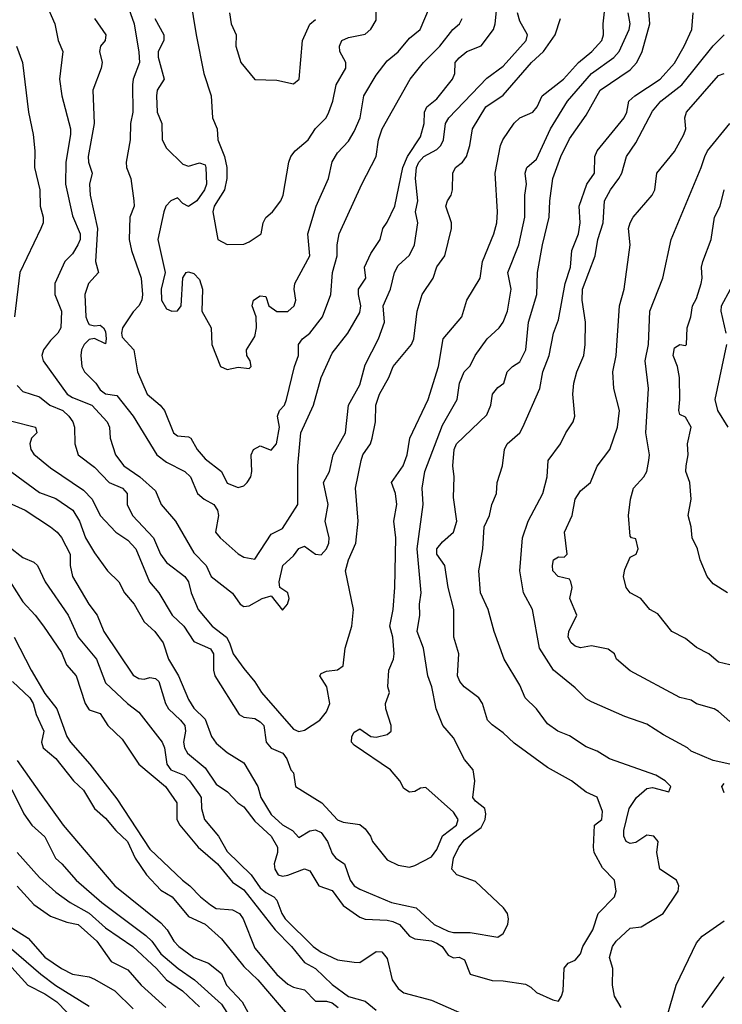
# Model space of a CAD drawing. Header units: metres. Extents: x -46681 to -43747, y -240911 to -237677.
# Tile 177 of 256: x -46064 to -46000, y -239584 to -239495. Entities that reach past the tile are written whole.
import ezdxf

# ---------------------------------------------------------------- set-up
doc = ezdxf.new("R2010")
doc.units = ezdxf.units.M
doc.layers.add('CONTOUR_INDEX', color=1, linetype='Continuous')
doc.layers.add('CONTOUR_INTER', color=3, linetype='Continuous')

msp = doc.modelspace()

# ---------------------------------------------------------------- linework, layer by layer
at = {"layer": 'CONTOUR_INDEX'}
for points, elevation in [([(-46064.595, -239538.995), (-46063.382, -239539.52), (-46061.095, -239541.044), (-46060.477, -239541.52), (-46060.095, -239542.006), (-46059.315, -239543.52), (-46059.306, -239544.52), (-46059.097, -239545.52), (-46057.604, -239548.02), (-46056.859, -239549.02), (-46056.257, -239550.52), (-46053.595, -239554.457), (-46053.095, -239554.759), (-46052.595, -239554.813), (-46052.095, -239554.677), (-46051.595, -239554.769), (-46051.28, -239555.02), (-46050.676, -239557.02), (-46050.417, -239557.52), (-46049.312, -239558.52), (-46048.939, -239559.02), (-46048.856, -239559.52), (-46049.053, -239560.52), (-46048.959, -239561.02), (-46048.693, -239561.52), (-46047.095, -239562.857), (-46046.095, -239564.308), (-46045.063, -239565.02), (-46044.117, -239566.02), (-46043.595, -239566.366), (-46042.595, -239567.674), (-46041.106, -239569.02), (-46040.53, -239570.02), (-46040.523, -239570.52), (-46040.824, -239571.52), (-46040.78, -239572.02), (-46040.471, -239572.52), (-46040.095, -239572.649), (-46039.595, -239572.559), (-46038.095, -239571.997), (-46037.595, -239572.155), (-46036.801, -239573.52), (-46035.595, -239573.946), (-46034.595, -239575.292), (-46033.095, -239576.352), (-46032.595, -239576.549), (-46030.595, -239576.622), (-46030.095, -239576.745), (-46029.495, -239577.02), (-46028.595, -239578.093), (-46028.095, -239578.315), (-46026.595, -239578.508), (-46026.095, -239578.7), (-46025.633, -239579.02), (-46025.095, -239579.808), (-46024.595, -239580.041), (-46024.095, -239579.967), (-46023.595, -239580.217), (-46023.079, -239581.52), (-46021.095, -239582.097), (-46020.095, -239582.123), (-46018.095, -239582.426), (-46017.595, -239582.687), (-46017.095, -239583.192), (-46015.595, -239583.856), (-46015.095, -239583.954), (-46014.814, -239583.52), (-46014.681, -239583.02), (-46014.595, -239580.986), (-46014.23, -239580.52), (-46013.595, -239580.254), (-46013.095, -239579.683), (-46012.891, -239579.02), (-46011.98, -239577.52), (-46011.517, -239576.02), (-46010.024, -239574.52), (-46009.862, -239574.02), (-46010.016, -239573.02), (-46011.095, -239571.895), (-46011.859, -239570.52), (-46011.939, -239570.02), (-46011.846, -239568.02), (-46011.161, -239567.52), (-46011.095, -239566.807), (-46011.595, -239565.5), (-46012.595, -239565.059), (-46013.931, -239564.02), (-46016.095, -239562.801), (-46019.095, -239560.621), (-46020.095, -239559.684), (-46021.095, -239558.956), (-46021.521, -239558.52), (-46021.97, -239557.02), (-46022.317, -239556.52), (-46023.626, -239555.52), (-46024.027, -239555.02), (-46024.242, -239554.52), (-46024.108, -239552.52), (-46024.557, -239551.02), (-46024.584, -239548.52), (-46025.096, -239546.52), (-46025.382, -239544.52), (-46026.121, -239543.52), (-46026.117, -239543.02), (-46025.595, -239542.395), (-46024.595, -239541.529), (-46024.307, -239540.52), (-46024.595, -239538.371), (-46024.537, -239536.52), (-46024.658, -239535.52), (-46024.532, -239534.02), (-46024.334, -239533.52), (-46021.595, -239530.905), (-46021.23, -239530.02), (-46021.074, -239529.02), (-46020.595, -239528.438), (-46020.048, -239528.02), (-46019.732, -239527.02), (-46019.264, -239526.52), (-46018.595, -239526.093), (-46018.054, -239525.02), (-46017.82, -239522.52), (-46017.051, -239520.02), (-46016.981, -239518.02), (-46016.556, -239515.52), (-46015.927, -239513.02), (-46015.877, -239511.52), (-46015.611, -239509.52), (-46014.873, -239507.52), (-46014.095, -239505.933), (-46012.595, -239503.778), (-46011.336, -239501.52), (-46008.595, -239499.68), (-46008.007, -239499.02), (-46007.52, -239498.02), (-46006.839, -239495.52), (-46006.937, -239494.02)], 120), ([(-46057.1, -239495.02), (-46056.069, -239496.52), (-46056.148, -239497.02), (-46056.549, -239497.52), (-46056.657, -239498.02), (-46056.401, -239499.02), (-46056.511, -239499.52), (-46057.264, -239501.52), (-46057.14, -239504.52), (-46057.671, -239507.52), (-46057.653, -239508.02), (-46057.321, -239509.02), (-46057.547, -239510.02), (-46057.497, -239511.02), (-46056.82, -239514.02), (-46057.001, -239517.02), (-46056.733, -239518.02), (-46057.64, -239519.02), (-46057.982, -239520.02), (-46057.881, -239522.02), (-46057.701, -239522.52), (-46057.595, -239522.725), (-46057.095, -239522.846), (-46056.595, -239522.782), (-46056.296, -239523.02), (-46056.095, -239523.361), (-46056.039, -239524.02), (-46056.095, -239524.483), (-46057.095, -239523.983), (-46057.595, -239524.077), (-46058.028, -239524.52), (-46058.275, -239525.02), (-46058.346, -239525.52), (-46058.24, -239526.52), (-46058.006, -239527.02), (-46056.97, -239528.02), (-46056.595, -239528.65), (-46056.095, -239528.995), (-46055.095, -239529.154), (-46053.616, -239531.02), (-46051.456, -239534.52), (-46050.595, -239535.169), (-46048.938, -239536.02), (-46048.405, -239536.52), (-46047.769, -239538.02), (-46047.181, -239538.52), (-46046.304, -239539.02), (-46045.977, -239539.52), (-46045.869, -239540.02), (-46046.133, -239541.52), (-46045.74, -239542.02), (-46044.095, -239543.483), (-46043.595, -239543.78), (-46042.595, -239543.949), (-46041.095, -239541.688), (-46040.095, -239541.187), (-46038.706, -239539.02), (-46038.703, -239535.52), (-46038.412, -239532.52), (-46037.262, -239530.02), (-46036.596, -239527.52), (-46035.595, -239525.321), (-46034.157, -239523.52), (-46033.095, -239521.641), (-46032.981, -239521.02), (-46033.205, -239520.02), (-46033.19, -239519.52), (-46032.531, -239518.52), (-46032.649, -239517.52), (-46032.095, -239516.311), (-46031.247, -239515.02), (-46030.998, -239514.02), (-46030.595, -239513.459), (-46029.911, -239512.02), (-46029.172, -239508.52), (-46028.772, -239507.52), (-46027.595, -239505.727), (-46027.252, -239504.52), (-46027.215, -239503.52), (-46027.095, -239503.221), (-46027.001, -239503.02), (-46026.095, -239502.286), (-46024.682, -239500.52), (-46024.488, -239500.02), (-46024.442, -239499.02), (-46024.095, -239498.58), (-46023.389, -239498.02), (-46022.095, -239497.504), (-46020.992, -239496.02), (-46020.839, -239495.52), (-46020.68, -239494.02)], 115), ([(-45999.799, -239547.02), (-46001.095, -239546.201), (-46001.648, -239545.52), (-46002.263, -239544.02), (-46002.508, -239543.02), (-46002.983, -239542.02), (-46003.089, -239541.02), (-46003.365, -239540.02), (-46003.07, -239538.52), (-46003.206, -239537.02), (-46003.552, -239536.02), (-46003.536, -239535.52), (-46003.368, -239534.52), (-46003.416, -239533.52), (-46003.084, -239532.02), (-46003.595, -239531.12), (-46004.095, -239530.854), (-46004.21, -239530.52), (-46004.098, -239529.52), (-46004.126, -239527.52), (-46004.316, -239526.52), (-46004.72, -239525.52), (-46004.595, -239524.819), (-46004.095, -239524.538), (-46003.595, -239524.631), (-46003.496, -239524.52), (-46003.459, -239523.02), (-46003.105, -239522.02), (-46002.952, -239521.02), (-46002.595, -239520.376), (-46002.186, -239519.02), (-46002.085, -239518.52), (-46002.156, -239517.52), (-46002.035, -239517.02), (-46001.284, -239515.02), (-46000.964, -239513.02), (-46000.449, -239512.02), (-46000.09, -239510.52)], 125), ([(-46064.095, -239562.186), (-46062.095, -239565.057), (-46059.93, -239568.02), (-46055.247, -239573.52), (-46051.095, -239576.883), (-46050.51, -239577.52), (-46049.925, -239578.52), (-46049.481, -239579.02), (-46048.095, -239579.997), (-46046.767, -239580.52), (-46045.595, -239581.46), (-46045.159, -239582.52), (-46043.723, -239584.02), (-46042.632, -239586.02)], 125), ([(-46066.644, -239577.52), (-46061.961, -239581.52), (-46060.595, -239582.552), (-46057.595, -239584.416)], 130)]:
    msp.add_lwpolyline(points, dxfattribs=dict(at, elevation=elevation))
at = {"layer": 'CONTOUR_INTER'}
for points, elevation in [([(-46048.948, -239490.02), (-46047.908, -239496.52), (-46047.198, -239500.02), (-46046.546, -239502.02), (-46046.405, -239504.02), (-46045.986, -239505.02), (-46045.933, -239506.02), (-46045.322, -239507.52), (-46045.121, -239508.52), (-46045.113, -239509.52), (-46045.342, -239510.52), (-46046.264, -239512.02), (-46046.395, -239512.52), (-46045.931, -239515.02), (-46045.095, -239515.478), (-46043.595, -239515.444), (-46043.095, -239515.247), (-46042.02, -239514.52), (-46041.823, -239513.52), (-46041.595, -239513.044), (-46040.983, -239512.52), (-46040.229, -239511.52), (-46040.007, -239511.02), (-46039.518, -239508.02), (-46039.34, -239507.52), (-46038.943, -239507.02), (-46037.759, -239506.02), (-46037.095, -239504.977), (-46036.122, -239504.02), (-46035.875, -239503.52), (-46035.52, -239502.52), (-46035.218, -239501.02), (-46034.351, -239499.52), (-46034.347, -239499.02), (-46034.886, -239498.02), (-46034.914, -239497.52), (-46034.717, -239497.02), (-46034.095, -239496.747), (-46032.595, -239496.44), (-46032.095, -239496.003), (-46031.595, -239495.18), (-46031.595, -239494.233)], 112), ([(-46054.734, -239492.02), (-46053.507, -239495.52), (-46053.095, -239498.07), (-46053.028, -239499.02), (-46053.598, -239500.52), (-46053.659, -239501.02), (-46053.636, -239503.52), (-46053.846, -239504.52), (-46053.875, -239506.02), (-46054.239, -239508.02), (-46054.207, -239508.52), (-46053.806, -239509.52), (-46053.53, -239511.52), (-46053.521, -239512.02), (-46053.89, -239513.02), (-46053.969, -239515.02), (-46053.752, -239516.02), (-46052.867, -239518.52), (-46052.756, -239520.02), (-46052.818, -239520.52), (-46053.077, -239521.02), (-46053.595, -239521.571), (-46054.567, -239523.02), (-46054.663, -239523.52), (-46054.595, -239523.88), (-46053.546, -239525.02), (-46053.199, -239527.02), (-46052.345, -239529.02), (-46051.171, -239530.02), (-46050.762, -239530.52), (-46049.962, -239532.52), (-46049.595, -239532.803), (-46048.595, -239532.886), (-46048.393, -239533.02), (-46047.806, -239534.02), (-46047.095, -239534.877), (-46045.593, -239536.02), (-46045.095, -239537.075), (-46044.095, -239537.474), (-46043.595, -239537.329), (-46043.285, -239537.02), (-46042.952, -239536.52), (-46042.866, -239536.02), (-46042.929, -239534.52), (-46042.703, -239534.02), (-46042.095, -239533.702), (-46041.095, -239534.108), (-46040.64, -239533.52), (-46040.351, -239532.02), (-46040.532, -239531.02), (-46040.362, -239530.52), (-46039.909, -239530.02), (-46039.731, -239529.52), (-46038.996, -239526.52), (-46038.622, -239525.52), (-46038.628, -239524.52), (-46038.278, -239524.02), (-46037.595, -239523.499), (-46036.466, -239522.02), (-46035.695, -239520.02), (-46035.559, -239518.02), (-46035.119, -239516.52), (-46035.133, -239515.52), (-46034.944, -239514.52), (-46032.913, -239510.02), (-46031.594, -239507.52), (-46031.386, -239506.02), (-46031.05, -239505.02), (-46028.519, -239500.52), (-46027.325, -239499.02), (-46025.837, -239497.52), (-46024.653, -239496.02), (-46024.069, -239495.52), (-46023.808, -239495.02)], 114), ([(-46064.595, -239531.478), (-46062.445, -239532.02), (-46062.315, -239532.52), (-46062.807, -239533.02), (-46062.966, -239533.52), (-46062.874, -239534.02), (-46062.595, -239534.46), (-46061.095, -239535.694), (-46058.095, -239537.711), (-46057.323, -239538.52), (-46056.595, -239540.015), (-46055.163, -239541.52), (-46054.095, -239542.227), (-46053.358, -239543.02), (-46052.119, -239546.02), (-46051.273, -239547.02), (-46050.069, -239549.02), (-46049.026, -239550.02), (-46048.095, -239551.409), (-46046.595, -239552.088), (-46046.331, -239552.52), (-46046.343, -239554.02), (-46046.203, -239554.52), (-46044.003, -239558.02), (-46043.595, -239558.272), (-46042.595, -239558.37), (-46042.095, -239558.674), (-46041.778, -239559.02), (-46041.558, -239560.52), (-46041.095, -239561.055), (-46040.047, -239561.52), (-46039.683, -239562.02), (-46039.32, -239563.02), (-46039.095, -239563.307), (-46038.91, -239564.52), (-46036.531, -239566.02), (-46035.095, -239567.546), (-46034.595, -239567.751), (-46033.095, -239567.971), (-46032.595, -239568.353), (-46032.118, -239569.02), (-46031.937, -239569.52), (-46030.595, -239571.184), (-46029.595, -239571.641), (-46028.595, -239571.839), (-46028.095, -239571.692), (-46026.595, -239570.885), (-46026.095, -239570.238), (-46025.595, -239569.003), (-46024.329, -239568.02), (-46024.185, -239567.52), (-46024.595, -239566.845), (-46027.095, -239564.618), (-46027.595, -239564.684), (-46028.095, -239564.995), (-46028.595, -239565.033), (-46029.095, -239564.715), (-46029.446, -239564.02), (-46030.302, -239563.02), (-46033.595, -239560.805), (-46033.831, -239560.52), (-46033.8, -239560.02), (-46033.595, -239559.619), (-46033.095, -239559.307), (-46032.095, -239560), (-46031.595, -239560.065), (-46030.595, -239559.825), (-46030.23, -239559.52), (-46030.242, -239559.02), (-46030.739, -239557.52), (-46030.765, -239557.02), (-46030.406, -239556.02), (-46030.534, -239555.52), (-46030.441, -239554.02), (-46030.023, -239553.02), (-46029.981, -239552.52), (-46030.095, -239551.02), (-46030.368, -239550.02), (-46030.074, -239548.52), (-46029.92, -239546.52), (-46029.814, -239542.02), (-46030.001, -239540.52), (-46029.742, -239539.02), (-46029.857, -239538.02), (-46030.216, -239537.02), (-46029.154, -239535.52), (-46028.804, -239534.52), (-46028.566, -239533.02), (-46026.897, -239529.52), (-46025.962, -239526.52), (-46025.523, -239524.02), (-46023.853, -239522.02), (-46023.387, -239520.52), (-46022.172, -239518.52), (-46021.975, -239517.02), (-46020.946, -239514.52), (-46020.666, -239513.52), (-46020.613, -239512.52), (-46020.833, -239509.02), (-46020.342, -239506.52), (-46020.139, -239506.02), (-46019.095, -239504.49), (-46018.595, -239504.024), (-46017.414, -239503.52), (-46017.011, -239503.02), (-46016.562, -239502.02), (-46014.636, -239500.52), (-46013.271, -239499.02), (-46012.072, -239498.02), (-46011.157, -239497.02), (-46011.02, -239496.52), (-46011.05, -239495.52), (-46010.778, -239493.02)], 118), ([(-46061.575, -239493.52), (-46060.681, -239495.52), (-46060.407, -239497.02), (-46059.984, -239498.02), (-46060.27, -239500.52), (-46060.054, -239502.02), (-46059.279, -239505.02), (-46059.268, -239505.52), (-46059.69, -239508.02), (-46059.725, -239510.02), (-46059.095, -239512.9), (-46058.407, -239514.52), (-46058.408, -239515.02), (-46058.607, -239515.52), (-46059.095, -239516.317), (-46059.802, -239517.02), (-46060.698, -239519.02), (-46060.682, -239520.02), (-46060.078, -239521.52), (-46060.145, -239523.02), (-46060.413, -239523.52), (-46061.095, -239524.157), (-46061.723, -239525.02), (-46061.861, -239525.52), (-46061.765, -239526.02), (-46059.588, -239529.02), (-46059.095, -239529.338), (-46057.332, -239530.02), (-46055.958, -239531.52), (-46055.745, -239532.02), (-46055.693, -239533.02), (-46055.207, -239534.52), (-46054.433, -239535.52), (-46052.989, -239536.52), (-46051.595, -239537.776), (-46051.065, -239539.02), (-46049.768, -239540.52), (-46048.095, -239543.373), (-46046.98, -239544.52), (-46046.531, -239545.52), (-46044.595, -239547.024), (-46043.907, -239548.02), (-46043.595, -239548.236), (-46043.095, -239548.177), (-46041.918, -239547.52), (-46041.095, -239547.269), (-46040.095, -239548.581), (-46039.626, -239548.02), (-46039.481, -239547.52), (-46039.595, -239547.004), (-46040.312, -239546.52), (-46040.38, -239546.02), (-46040.043, -239544.52), (-46039.095, -239543.648), (-46038.595, -239542.999), (-46038.095, -239542.792), (-46037.095, -239543.51), (-46036.595, -239543.561), (-46036.111, -239543.02), (-46035.901, -239542.52), (-46035.868, -239542.02), (-46036.217, -239540.52), (-46035.952, -239539.02), (-46036.38, -239537.02), (-46035.831, -239536.02), (-46035.5, -239534.52), (-46034.375, -239532.52), (-46034.094, -239530.02), (-46033.095, -239528.186), (-46032.595, -239526.377), (-46031.391, -239524.02), (-46030.846, -239522.52), (-46030.971, -239521.02), (-46030.3, -239519.52), (-46029.932, -239518.02), (-46029.595, -239517.397), (-46028.595, -239516.438), (-46028.122, -239515.52), (-46027.82, -239513.52), (-46028.035, -239512.52), (-46027.822, -239511.52), (-46028.027, -239509.52), (-46027.955, -239508.52), (-46027.738, -239508.02), (-46027.287, -239507.52), (-46026.095, -239506.888), (-46025.751, -239506.52), (-46025.514, -239506.02), (-46025.334, -239504.52), (-46025.011, -239504.02), (-46021.595, -239500.442), (-46020.095, -239499.346), (-46018.021, -239497.02), (-46017.908, -239496.52), (-46018.595, -239495.283), (-46018.814, -239494.52)], 116), ([(-46051.643, -239495.02), (-46050.827, -239496.52), (-46050.832, -239497.02), (-46051.331, -239498.02), (-46051.331, -239498.52), (-46050.808, -239500.52), (-46051.428, -239501.52), (-46051.479, -239502.02), (-46051.421, -239503.52), (-46050.997, -239504.52), (-46050.968, -239506.02), (-46050.595, -239506.753), (-46049.095, -239508.225), (-46048.595, -239508.396), (-46047.595, -239508.096), (-46047.095, -239508.279), (-46047.011, -239508.52), (-46046.961, -239510.02), (-46047.131, -239510.52), (-46047.828, -239511.52), (-46048.595, -239512.049), (-46049.095, -239511.762), (-46049.595, -239511.261), (-46050.198, -239511.52), (-46050.65, -239512.02), (-46050.819, -239512.52), (-46051.354, -239515.02), (-46050.701, -239518.02), (-46051.062, -239519.52), (-46051.041, -239520.52), (-46050.595, -239521.312), (-46050.095, -239521.515), (-46049.595, -239521.483), (-46049.265, -239521.02), (-46049.095, -239518.505), (-46048.813, -239518.02), (-46048.595, -239517.956), (-46048.095, -239518.106), (-46047.595, -239518.64), (-46047.325, -239519.52), (-46047.398, -239521.52), (-46046.554, -239523.02), (-46046.489, -239524.52), (-46045.685, -239526.52), (-46045.095, -239526.809), (-46044.095, -239526.572), (-46043.095, -239526.71), (-46042.921, -239526.52), (-46043.023, -239526.02), (-46043.304, -239525.52), (-46043.326, -239525.02), (-46042.595, -239523.823), (-46042.44, -239523.02), (-46042.468, -239522.02), (-46042.826, -239521.02), (-46042.716, -239520.52), (-46042.095, -239520.12), (-46041.595, -239520.188), (-46041.315, -239521.02), (-46040.595, -239521.535), (-46039.595, -239521.552), (-46039.024, -239521.02), (-46038.879, -239520.52), (-46039.037, -239519.52), (-46038.954, -239519.02), (-46037.601, -239516.52), (-46037.782, -239514.52), (-46037.023, -239512.02), (-46035.92, -239509.52), (-46035.595, -239508.001), (-46035.095, -239507.195), (-46034.095, -239506.118), (-46033.595, -239505.258), (-46033.049, -239504.02), (-46032.715, -239502.02), (-46031.595, -239500.169), (-46030.595, -239498.871), (-46029.595, -239498.038), (-46028.595, -239496.815), (-46027.62, -239496.02), (-46026.785, -239494.02)], 113), ([(-46064.595, -239536.097), (-46062.095, -239537.914), (-46060.595, -239538.463), (-46059.063, -239539.52), (-46058.462, -239540.52), (-46057.925, -239542.02), (-46057.095, -239543.372), (-46055.913, -239545.02), (-46054.912, -239546.02), (-46054.373, -239547.02), (-46053.514, -239548.02), (-46052.595, -239549.641), (-46051.644, -239550.52), (-46050.898, -239551.52), (-46050.396, -239553.02), (-46049.502, -239554.52), (-46048.595, -239556.655), (-46048.095, -239557.44), (-46047.095, -239558.454), (-46046.511, -239560.02), (-46046.095, -239560.613), (-46045.095, -239561.463), (-46043.595, -239562.378), (-46042.312, -239564.52), (-46042.029, -239565.52), (-46041.095, -239567.073), (-46040.095, -239567.991), (-46039.174, -239568.52), (-46038.595, -239569.15), (-46037.595, -239568.537), (-46037.095, -239568.454), (-46036.595, -239568.704), (-46036.006, -239569.52), (-46035.595, -239570.583), (-46035.242, -239571.02), (-46034.457, -239571.52), (-46033.947, -239573.02), (-46033.595, -239573.512), (-46033.095, -239573.832), (-46030.227, -239575.02), (-46027.967, -239575.52), (-46026.337, -239577.02), (-46025.095, -239577.616), (-46024.595, -239577.75), (-46023.095, -239577.737), (-46020.595, -239578.175), (-46020.095, -239577.826), (-46019.678, -239577.02), (-46019.615, -239576.52), (-46019.717, -239576.02), (-46020.068, -239575.52), (-46022.595, -239573.137), (-46024.309, -239572.52), (-46024.751, -239572.02), (-46024.593, -239571.02), (-46024.106, -239570.02), (-46023.595, -239569.375), (-46022.095, -239568.232), (-46021.747, -239567.52), (-46021.685, -239567.02), (-46021.768, -239566.52), (-46022.595, -239565.858), (-46022.836, -239565.52), (-46022.654, -239564.02), (-46022.832, -239563.02), (-46023.595, -239562.098), (-46024.595, -239560.12), (-46025.576, -239559.02), (-46026.165, -239557.52), (-46026.575, -239555.52), (-46026.92, -239554.52), (-46027.323, -239552.02), (-46027.897, -239550.52), (-46027.653, -239549.02), (-46027.682, -239548.02), (-46027.529, -239547.02), (-46027.881, -239543.02), (-46027.341, -239539.02), (-46027.447, -239537.52), (-46027.193, -239536.02), (-46025.595, -239531.82), (-46024.275, -239529.52), (-46024.05, -239528.02), (-46023.648, -239527.02), (-46023.095, -239526.456), (-46022.649, -239525.52), (-46021.547, -239524.02), (-46020.463, -239523.02), (-46020.095, -239522.501), (-46019.701, -239521.52), (-46019.384, -239519.52), (-46019.694, -239518.02), (-46018.699, -239515.52), (-46018.138, -239513.02), (-46018.131, -239511.02), (-46017.979, -239510.02), (-46018.12, -239509.02), (-46017.958, -239508.52), (-46017.095, -239507.757), (-46015.809, -239505.02), (-46014.284, -239502.52), (-46012.095, -239499.995), (-46010.095, -239498.56), (-46009.607, -239498.02), (-46008.705, -239496.02), (-46008.615, -239495.52), (-46008.791, -239494.52)], 119), ([(-46064.095, -239528.256), (-46063.595, -239528.795), (-46062.095, -239529.277), (-46061.144, -239530.02), (-46059.964, -239530.52), (-46059.412, -239531.02), (-46059.064, -239531.52), (-46058.903, -239532.02), (-46058.881, -239533.52), (-46058.586, -239534.52), (-46057.095, -239535.645), (-46055.782, -239537.02), (-46054.568, -239537.52), (-46054.142, -239538.02), (-46054.133, -239539.02), (-46053.657, -239540.02), (-46051.747, -239542.02), (-46051.12, -239543.52), (-46050.595, -239544.259), (-46048.918, -239545.52), (-46048.585, -239546.02), (-46048.358, -239547.02), (-46047.711, -239548.52), (-46046.455, -239550.02), (-46045.165, -239551.02), (-46044.871, -239551.52), (-46044.543, -239552.52), (-46043.595, -239553.849), (-46042.595, -239555.059), (-46041.997, -239556.02), (-46039.095, -239559.355), (-46038.595, -239559.57), (-46038.095, -239559.441), (-46036.696, -239558.52), (-46036.095, -239557.788), (-46035.793, -239557.02), (-46036.07, -239555.52), (-46036.703, -239554.52), (-46036.595, -239554.306), (-46036.095, -239554.106), (-46035.095, -239553.976), (-46034.595, -239553.613), (-46034.414, -239552.02), (-46033.811, -239550.02), (-46033.66, -239548.52), (-46034.37, -239545.02), (-46034.095, -239544.02), (-46033.455, -239542.52), (-46033.242, -239540.52), (-46033.465, -239537.52), (-46032.948, -239535.02), (-46032.805, -239534.52), (-46032.128, -239533.52), (-46031.951, -239533.02), (-46031.67, -239531.52), (-46031.629, -239530.02), (-46031.293, -239529.02), (-46030.465, -239527.52), (-46030.063, -239526.52), (-46028.411, -239524.52), (-46028.195, -239524.02), (-46027.903, -239521.52), (-46027.444, -239520.02), (-46026.439, -239518.52), (-46026.095, -239517.498), (-46025.384, -239516.52), (-46024.782, -239514.02), (-46024.79, -239513.52), (-46025.279, -239512.02), (-46025.145, -239511.52), (-46024.798, -239511.02), (-46024.693, -239510.52), (-46024.654, -239509.02), (-46024.405, -239508.52), (-46023.782, -239508.02), (-46023.432, -239507.52), (-46023.109, -239506.52), (-46022.882, -239505.02), (-46021.672, -239503.02), (-46020.095, -239501.975), (-46017.543, -239499.02), (-46016.461, -239498.02), (-46015.395, -239496.52), (-46014.907, -239495.02)], 117), ([(-46044.881, -239494.52), (-46044.742, -239495.52), (-46044.286, -239496.52), (-46044.311, -239497.52), (-46043.848, -239499.02), (-46042.595, -239500.545), (-46040.595, -239500.603), (-46039.095, -239500.943), (-46038.559, -239500.52), (-46038.259, -239497.02), (-46037.595, -239495.539), (-46037.095, -239495.124)], 111), ([(-46009.426, -239584.52), (-46010.018, -239583.52), (-46010.217, -239582.52), (-46010.163, -239581.02), (-46010.463, -239580.02), (-46010.2, -239579.02), (-46009.879, -239578.52), (-46008.595, -239577.361), (-46007.595, -239577.24), (-46005.615, -239576.02), (-46004.271, -239574.02), (-46004.2, -239573.52), (-46004.423, -239573.02), (-46005.933, -239572.02), (-46006.197, -239570.52), (-46006.073, -239569.52), (-46006.453, -239569.02), (-46007.095, -239568.951), (-46008.095, -239569.608), (-46008.595, -239569.705), (-46008.965, -239569.52), (-46009.169, -239569.02), (-46009.186, -239568.52), (-46008.685, -239566.52), (-46008.026, -239565.52), (-46007.095, -239564.705), (-46006.595, -239564.631), (-46005.095, -239565.028), (-46004.909, -239564.52), (-46005.448, -239564.02), (-46006.268, -239563.52), (-46010.481, -239562.02), (-46011.595, -239561.343), (-46012.595, -239560.948), (-46014.095, -239559.94), (-46015.145, -239559.52), (-46016.095, -239558.866), (-46017.077, -239557.52), (-46018.125, -239556.52), (-46018.595, -239555.358), (-46020.005, -239553.02), (-46020.905, -239550.52), (-46021.466, -239548.52), (-46022.158, -239547.02), (-46022.301, -239545.02), (-46021.958, -239543.02), (-46021.816, -239541.02), (-46021.337, -239540.02), (-46021.135, -239539.02), (-46020.709, -239538.02), (-46020.657, -239537.02), (-46020.168, -239535.52), (-46019.996, -239534.02), (-46019.745, -239533.52), (-46018.595, -239532.533), (-46018.324, -239532.02), (-46016.782, -239528.52), (-46016.5, -239527.02), (-46015.936, -239525.52), (-46015.532, -239523.52), (-46015.095, -239522.313), (-46014.486, -239519.02), (-46014.018, -239517.52), (-46013.885, -239516.02), (-46013.278, -239514.52), (-46013.137, -239513.52), (-46013.229, -239512.02), (-46012.518, -239510.02), (-46011.83, -239509.02), (-46011.79, -239507.52), (-46011.595, -239507.019), (-46009.155, -239504.02), (-46008.902, -239503.52), (-46008.715, -239502.52), (-46008.18, -239502.02), (-46005.896, -239500.52), (-46004.595, -239499.058), (-46003.702, -239497.52), (-46003.032, -239496.02), (-46002.907, -239494.52)], 121), ([(-45999.595, -239562.525), (-46001.095, -239562.171), (-46003.095, -239561.34), (-46003.415, -239561.02), (-46005.595, -239559.871), (-46007.095, -239558.885), (-46009.095, -239558.193), (-46012.095, -239556.876), (-46012.595, -239556.585), (-46013.595, -239555.593), (-46015.531, -239554.02), (-46016.804, -239552.02), (-46017.452, -239548.52), (-46018.261, -239547.02), (-46018.588, -239545.02), (-46018.342, -239542.02), (-46017.836, -239540.52), (-46016.507, -239538.02), (-46016.107, -239536.52), (-46016.025, -239535.02), (-46014.903, -239533.52), (-46014.435, -239532.52), (-46013.773, -239531.52), (-46013.619, -239531.02), (-46013.794, -239529.02), (-46013.698, -239528.02), (-46013.43, -239527.02), (-46012.8, -239525.52), (-46012.683, -239524.52), (-46012.651, -239522.52), (-46012.941, -239520.52), (-46012.912, -239519.52), (-46011.776, -239516.52), (-46011.54, -239515.02), (-46011.045, -239513.52), (-46010.93, -239511.52), (-46010.395, -239510.52), (-46009.621, -239509.52), (-46009.364, -239509.02), (-46008.951, -239507.52), (-46008.095, -239506.276), (-46006.595, -239503.418), (-46005.818, -239502.52), (-46003.935, -239501.02), (-46001.095, -239497.509), (-46000.103, -239496.52)], 122), ([(-46064.159, -239497.52), (-46063.635, -239499.02), (-46063.078, -239503.52), (-46062.662, -239505.52), (-46062.497, -239507.02), (-46062.54, -239508.52), (-46062.049, -239510.52), (-46062.035, -239512.02), (-46061.761, -239513.02), (-46061.762, -239513.52), (-46061.956, -239514.02), (-46063.858, -239518.02), (-46064.352, -239522.02)], 117), ([(-45999.595, -239558.664), (-46000.595, -239557.747), (-46001.013, -239557.52), (-46002.595, -239557.065), (-46003.095, -239556.707), (-46004.095, -239556.49), (-46008.595, -239554.062), (-46009.855, -239553.02), (-46010.034, -239552.52), (-46010.595, -239552.113), (-46012.095, -239551.799), (-46013.095, -239551.99), (-46013.595, -239551.821), (-46013.952, -239551.52), (-46014.221, -239551.02), (-46014.171, -239550.52), (-46013.42, -239549.02), (-46014.07, -239547.52), (-46013.85, -239546.52), (-46013.965, -239546.02), (-46014.095, -239545.762), (-46015.122, -239545.52), (-46015.595, -239545.03), (-46015.648, -239544.52), (-46015.533, -239544.02), (-46015.095, -239543.745), (-46014.595, -239543.771), (-46014.302, -239543.52), (-46014.552, -239541.52), (-46013.842, -239540.02), (-46013.583, -239538.52), (-46013.095, -239537.774), (-46012.188, -239537.02), (-46011.595, -239535.542), (-46010.451, -239534.02), (-46009.756, -239532.02), (-46009.571, -239530.52), (-46010.083, -239528.52), (-46010.161, -239527.02), (-46009.871, -239525.52), (-46009.584, -239521.02), (-46009.147, -239519.52), (-46008.603, -239515.52), (-46008.751, -239514.02), (-46008.608, -239513.52), (-46008.33, -239513.02), (-46006.61, -239511.02), (-46006.366, -239510.52), (-46006.182, -239509.02), (-46004.595, -239507.068), (-46003.756, -239505.52), (-46003.578, -239505.02), (-46003.669, -239504.02), (-46003.518, -239503.52), (-46000.595, -239500.187), (-46000.095, -239500.002)], 123), ([(-45999.595, -239553.532), (-46000.595, -239553.276), (-46001.477, -239552.52), (-46002.595, -239551.948), (-46003.595, -239551.142), (-46004.846, -239550.52), (-46006.095, -239548.901), (-46006.818, -239548.52), (-46007.63, -239547.52), (-46008.595, -239547.011), (-46008.959, -239546.52), (-46009.194, -239545.52), (-46009.095, -239544.887), (-46008.595, -239543.779), (-46008.047, -239543.52), (-46007.876, -239543.02), (-46008.095, -239542.131), (-46008.481, -239542.02), (-46008.595, -239541.867), (-46008.748, -239540.02), (-46008.58, -239538.52), (-46008.298, -239537.52), (-46007.377, -239536.52), (-46007.11, -239536.02), (-46006.91, -239535.02), (-46006.869, -239534.52), (-46007.19, -239532.52), (-46006.934, -239528.52), (-46007.24, -239526.02), (-46006.955, -239524.52), (-46006.82, -239521.52), (-46005.66, -239518.52), (-46004.907, -239515.02), (-46002.165, -239508.52), (-46001.851, -239507.52), (-46001.595, -239507.002), (-45999.57, -239504.52)], 124), ([(-45999.925, -239523.52), (-46000.375, -239521.52), (-46000.321, -239521.02), (-45999.519, -239519.52)], 126), ([(-45999.746, -239532.02), (-46000.66, -239530.52), (-46000.903, -239529.52), (-45999.845, -239524.52)], 126), ([(-46066.095, -239541.878), (-46063.595, -239543.807), (-46062.595, -239544.225), (-46062.25, -239544.52), (-46061.576, -239546.02), (-46059.475, -239549.02), (-46058.573, -239551.02), (-46056.918, -239553.02), (-46056.095, -239555.138), (-46054.11, -239557.02), (-46053.095, -239557.794), (-46050.977, -239560.52), (-46050.778, -239561.02), (-46050.543, -239562.52), (-46050.195, -239563.02), (-46048.998, -239563.52), (-46048.502, -239564.02), (-46047.595, -239565.3), (-46047.453, -239565.52), (-46047.402, -239566.52), (-46047.138, -239567.52), (-46045.863, -239569.02), (-46045.095, -239570.417), (-46042.925, -239572.52), (-46042.095, -239573.696), (-46041.595, -239574.132), (-46040.853, -239574.52), (-46040.595, -239574.828), (-46040.146, -239576.02), (-46039.829, -239576.52), (-46037.305, -239579.02), (-46036.595, -239579.521), (-46035.095, -239580.235), (-46033.595, -239580.434), (-46033.095, -239580.461), (-46031.595, -239579.471), (-46031.095, -239579.503), (-46030.595, -239580.099), (-46030.162, -239582.02), (-46029.595, -239582.805), (-46029.095, -239583.198), (-46026.595, -239583.886), (-46021.595, -239586.059)], 121), ([(-46064.735, -239546.02), (-46063.595, -239547.835), (-46062.462, -239549.02), (-46061.713, -239550.02), (-46060.095, -239552.414), (-46059.63, -239553.52), (-46058.771, -239554.52), (-46057.934, -239557.02), (-46057.595, -239557.584), (-46056.595, -239557.94), (-46055.908, -239559.02), (-46054.595, -239560.257), (-46053.08, -239562.52), (-46050.681, -239564.52), (-46049.656, -239566.02), (-46049.644, -239567.52), (-46049.381, -239568.02), (-46047.725, -239570.02), (-46045.965, -239571.52), (-46044.595, -239573.195), (-46043.595, -239573.896), (-46040.755, -239577.52), (-46039.28, -239579.02), (-46038.095, -239580.473), (-46037.095, -239580.999), (-46035.595, -239582.468), (-46034.095, -239583.537), (-46032.595, -239583.967), (-46031.595, -239584.779)], 122), ([(-46064.369, -239551.02), (-46062.837, -239554.02), (-46061.595, -239556.107), (-46060.51, -239557.52), (-46059.609, -239560.02), (-46059.28, -239560.52), (-46057.527, -239562.52), (-46055.095, -239565.637), (-46052.095, -239570.22), (-46049.143, -239573.02), (-46048.459, -239573.52), (-46047.514, -239574.52), (-46046.595, -239575.245), (-46046.095, -239575.569), (-46044.595, -239575.684), (-46043.967, -239576.02), (-46043.651, -239576.52), (-46042.595, -239579.16), (-46040.595, -239581.55), (-46039.595, -239582.426), (-46039.095, -239582.696), (-46038.095, -239582.937), (-46037.095, -239583.963), (-46036.095, -239583.949), (-46035.595, -239584.105), (-46035.047, -239584.52)], 123), ([(-46064.517, -239555.02), (-46062.966, -239556.52), (-46062.646, -239557.02), (-46062.373, -239558.02), (-46061.694, -239559.52), (-46061.888, -239560.52), (-46061.752, -239561.02), (-46060.595, -239561.986), (-46059.003, -239564.02), (-46058.095, -239564.865), (-46057.099, -239566.52), (-46056.095, -239567.405), (-46055.184, -239568.52), (-46054.113, -239569.52), (-46053.421, -239571.02), (-46052.398, -239572.52), (-46051.095, -239573.931), (-46050.067, -239574.52), (-46048.595, -239576.286), (-46047.095, -239576.995), (-46045.595, -239578.331), (-46043.595, -239580.814), (-46042.307, -239582.02), (-46039.326, -239585.52)], 124), ([(-46000.095, -239565.121), (-46000.312, -239564.52), (-46000.095, -239564.256)], 122), ([(-46064.595, -239564.812), (-46063.491, -239567.02), (-46062.764, -239568.02), (-46061.595, -239569.102), (-46060.645, -239571.02), (-46060.061, -239571.52), (-46058.762, -239573.02), (-46056.441, -239575.02), (-46052.443, -239578.02), (-46051.927, -239578.52), (-46051.095, -239579.682), (-46049.521, -239581.02), (-46048.053, -239582.02), (-46045.595, -239584.239), (-46044.095, -239586.591)], 126), ([(-46064.095, -239570.521), (-46062.095, -239572.758), (-46060.595, -239574.084), (-46059.32, -239575.02), (-46057.595, -239575.999), (-46056.095, -239577.31), (-46053.638, -239579.02), (-46051.479, -239581.02), (-46050.588, -239582.02), (-46049.15, -239583.02), (-46047.595, -239584.477)], 127), ([(-46064.095, -239573.55), (-46062.595, -239575.213), (-46061.095, -239576.265), (-46059.595, -239576.812), (-46058.576, -239577.02), (-46056.883, -239578.52), (-46055.595, -239580.369), (-46054.095, -239581.126), (-46052.867, -239582.52), (-46050.644, -239584.52)], 128), ([(-46005.595, -239586.474), (-46004.429, -239582.52), (-46002.595, -239578.675), (-46002.095, -239578.091), (-46000.095, -239576.682)], 122), ([(-46064.595, -239577.33), (-46063.095, -239578.272), (-46061.595, -239579.982), (-46060.099, -239581.02), (-46059.095, -239581.531), (-46057.595, -239581.771), (-46057.095, -239581.973), (-46055.265, -239583.02), (-46053.595, -239584.657)], 129), ([(-46064.595, -239580.923), (-46063.126, -239582.52), (-46061.595, -239583.297), (-46060.524, -239584.02), (-46059.595, -239584.966)], 131), ([(-46002.097, -239584.52), (-46000.095, -239581.758)], 123)]:
    msp.add_lwpolyline(points, dxfattribs=dict(at, elevation=elevation))

doc.saveas('drawing.dxf')
